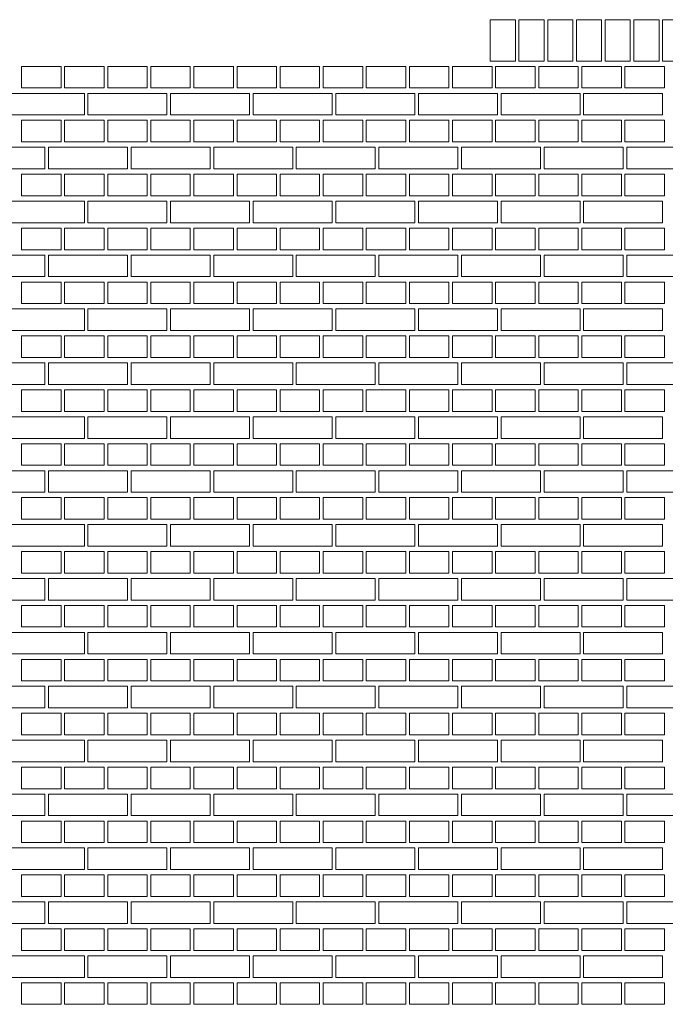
# Model space of a CAD drawing. Header units: millimetres. Extents: x -37887 to 94344, y -69777 to 116976.
# Tile 186 of 205: x 31932 to 33729, y 110335 to 113075. Entities that reach past the tile are written whole.
import ezdxf

# ---------------------------------------------------------------- set-up
doc = ezdxf.new("R2010")
doc.units = ezdxf.units.MM
doc.layers.add('02_odbudowa', color=7, linetype='Continuous', lineweight=30)
doc.layers.add('inwentarka dominiki', color=1, linetype='Continuous', lineweight=13)

# ---------------------------------------------------------------- blocks, each defined once
blk = doc.blocks.new('A$C548F19F9')
at = {"layer": 'inwentarka dominiki'}
for p, q in [((34314.3, 5921.6), (34384.3, 5921.6)), ((34314.3, 5921.6), (34314.3, 5806.6)), ((34384.3, 5921.6), (34384.3, 5806.6)), ((34394.3, 5921.6), (34464.3, 5921.6)), ((34394.3, 5921.6), (34394.3, 5806.6)), ((34464.3, 5921.6), (34464.3, 5806.6)), ((34474.3, 5921.6), (34544.3, 5921.6)), ((34474.3, 5921.6), (34474.3, 5806.6)), ((34544.3, 5921.6), (34544.3, 5806.6)), ((34554.3, 5921.6), (34624.3, 5921.6)), ((34554.3, 5921.6), (34554.3, 5806.6)), ((34624.3, 5921.6), (34624.3, 5806.6)), ((34634.3, 5921.6), (34704.3, 5921.6)), ((34634.3, 5921.6), (34634.3, 5806.6)), ((34704.3, 5921.6), (34704.3, 5806.6)), ((34714.3, 5921.6), (34784.3, 5921.6)), ((34714.3, 5921.6), (34714.3, 5806.6)), ((34784.3, 5921.6), (34784.3, 5806.6)), ((34794.3, 5921.6), (34864.3, 5921.6)), ((34794.3, 5921.6), (34794.3, 5806.6)), ((34314.3, 5806.6), (34384.3, 5806.6)), ((34394.3, 5806.6), (34464.3, 5806.6)), ((34474.3, 5806.6), (34544.3, 5806.6)), ((34554.3, 5806.6), (34624.3, 5806.6)), ((34634.3, 5806.6), (34704.3, 5806.6)), ((34714.3, 5806.6), (34784.3, 5806.6)), ((34794.3, 5806.6), (34864.3, 5806.6))]:
    blk.add_line(p, q, dxfattribs=at)
for points in [[(33119.3, 5791.6), (33119.3, 5731.6), (33009.3, 5731.6), (33009.3, 5791.6), (33119.3, 5791.6)], [(33239.3, 5791.6), (33239.3, 5731.6), (33129.3, 5731.6), (33129.3, 5791.6), (33239.3, 5791.6)], [(33359.3, 5791.6), (33359.3, 5731.6), (33249.3, 5731.6), (33249.3, 5791.6), (33359.3, 5791.6)], [(33479.3, 5791.6), (33479.3, 5731.6), (33369.3, 5731.6), (33369.3, 5791.6), (33479.3, 5791.6)], [(33599.3, 5791.6), (33599.3, 5731.6), (33489.3, 5731.6), (33489.3, 5791.6), (33599.3, 5791.6)], [(33719.3, 5791.6), (33719.3, 5731.6), (33609.3, 5731.6), (33609.3, 5791.6), (33719.3, 5791.6)], [(33839.3, 5791.6), (33839.3, 5731.6), (33729.3, 5731.6), (33729.3, 5791.6), (33839.3, 5791.6)], [(33959.3, 5791.6), (33959.3, 5731.6), (33849.3, 5731.6), (33849.3, 5791.6), (33959.3, 5791.6)], [(34079.3, 5791.6), (34079.3, 5731.6), (33969.3, 5731.6), (33969.3, 5791.6), (34079.3, 5791.6)], [(34199.3, 5791.6), (34199.3, 5731.6), (34089.3, 5731.6), (34089.3, 5791.6), (34199.3, 5791.6)], [(34319.3, 5791.6), (34319.3, 5731.6), (34209.3, 5731.6), (34209.3, 5791.6), (34319.3, 5791.6)], [(34439.3, 5791.6), (34439.3, 5731.6), (34329.3, 5731.6), (34329.3, 5791.6), (34439.3, 5791.6)], [(34559.3, 5791.6), (34559.3, 5731.6), (34449.3, 5731.6), (34449.3, 5791.6), (34559.3, 5791.6)], [(34679.3, 5791.6), (34679.3, 5731.6), (34569.3, 5731.6), (34569.3, 5791.6), (34679.3, 5791.6)], [(34799.3, 5791.6), (34799.3, 5731.6), (34689.3, 5731.6), (34689.3, 5791.6), (34799.3, 5791.6)], [(33184.3, 5716.6), (33184.3, 5656.6), (32964.3, 5656.6), (32964.3, 5716.6), (33184.3, 5716.6)], [(33414.3, 5716.6), (33414.3, 5656.6), (33194.3, 5656.6), (33194.3, 5716.6), (33414.3, 5716.6)], [(33644.3, 5716.6), (33644.3, 5656.6), (33424.3, 5656.6), (33424.3, 5716.6), (33644.3, 5716.6)], [(33874.3, 5716.6), (33874.3, 5656.6), (33654.3, 5656.6), (33654.3, 5716.6), (33874.3, 5716.6)], [(34104.3, 5716.6), (34104.3, 5656.6), (33884.3, 5656.6), (33884.3, 5716.6), (34104.3, 5716.6)], [(34334.3, 5716.6), (34334.3, 5656.6), (34114.3, 5656.6), (34114.3, 5716.6), (34334.3, 5716.6)], [(34564.3, 5716.6), (34564.3, 5656.6), (34344.3, 5656.6), (34344.3, 5716.6), (34564.3, 5716.6)], [(34794.3, 5716.6), (34794.3, 5656.6), (34574.3, 5656.6), (34574.3, 5716.6), (34794.3, 5716.6)], [(33119.3, 5641.6), (33119.3, 5581.6), (33009.3, 5581.6), (33009.3, 5641.6), (33119.3, 5641.6)], [(33239.3, 5641.6), (33239.3, 5581.6), (33129.3, 5581.6), (33129.3, 5641.6), (33239.3, 5641.6)], [(33359.3, 5641.6), (33359.3, 5581.6), (33249.3, 5581.6), (33249.3, 5641.6), (33359.3, 5641.6)], [(33479.3, 5641.6), (33479.3, 5581.6), (33369.3, 5581.6), (33369.3, 5641.6), (33479.3, 5641.6)], [(33599.3, 5641.6), (33599.3, 5581.6), (33489.3, 5581.6), (33489.3, 5641.6), (33599.3, 5641.6)], [(33719.3, 5641.6), (33719.3, 5581.6), (33609.3, 5581.6), (33609.3, 5641.6), (33719.3, 5641.6)], [(33839.3, 5641.6), (33839.3, 5581.6), (33729.3, 5581.6), (33729.3, 5641.6), (33839.3, 5641.6)], [(33959.3, 5641.6), (33959.3, 5581.6), (33849.3, 5581.6), (33849.3, 5641.6), (33959.3, 5641.6)], [(34079.3, 5641.6), (34079.3, 5581.6), (33969.3, 5581.6), (33969.3, 5641.6), (34079.3, 5641.6)], [(34199.3, 5641.6), (34199.3, 5581.6), (34089.3, 5581.6), (34089.3, 5641.6), (34199.3, 5641.6)], [(34319.3, 5641.6), (34319.3, 5581.6), (34209.3, 5581.6), (34209.3, 5641.6), (34319.3, 5641.6)], [(34439.3, 5641.6), (34439.3, 5581.6), (34329.3, 5581.6), (34329.3, 5641.6), (34439.3, 5641.6)], [(34559.3, 5641.6), (34559.3, 5581.6), (34449.3, 5581.6), (34449.3, 5641.6), (34559.3, 5641.6)], [(34679.3, 5641.6), (34679.3, 5581.6), (34569.3, 5581.6), (34569.3, 5641.6), (34679.3, 5641.6)], [(34799.3, 5641.6), (34799.3, 5581.6), (34689.3, 5581.6), (34689.3, 5641.6), (34799.3, 5641.6)], [(33074.3, 5566.6), (33074.3, 5506.6), (32854.3, 5506.6), (32854.3, 5566.6), (33074.3, 5566.6)], [(33304.3, 5566.6), (33304.3, 5506.6), (33084.3, 5506.6), (33084.3, 5566.6), (33304.3, 5566.6)], [(33534.3, 5566.6), (33534.3, 5506.6), (33314.3, 5506.6), (33314.3, 5566.6), (33534.3, 5566.6)], [(33764.3, 5566.6), (33764.3, 5506.6), (33544.3, 5506.6), (33544.3, 5566.6), (33764.3, 5566.6)], [(33994.3, 5566.6), (33994.3, 5506.6), (33774.3, 5506.6), (33774.3, 5566.6), (33994.3, 5566.6)], [(34224.3, 5566.6), (34224.3, 5506.6), (34004.3, 5506.6), (34004.3, 5566.6), (34224.3, 5566.6)], [(34454.3, 5566.6), (34454.3, 5506.6), (34234.3, 5506.6), (34234.3, 5566.6), (34454.3, 5566.6)], [(34684.3, 5566.6), (34684.3, 5506.6), (34464.3, 5506.6), (34464.3, 5566.6), (34684.3, 5566.6)], [(34914.3, 5566.6), (34914.3, 5506.6), (34694.3, 5506.6), (34694.3, 5566.6), (34914.3, 5566.6)], [(33119.3, 5491.6), (33119.3, 5431.6), (33009.3, 5431.6), (33009.3, 5491.6), (33119.3, 5491.6)], [(33239.3, 5491.6), (33239.3, 5431.6), (33129.3, 5431.6), (33129.3, 5491.6), (33239.3, 5491.6)], [(33359.3, 5491.6), (33359.3, 5431.6), (33249.3, 5431.6), (33249.3, 5491.6), (33359.3, 5491.6)], [(33479.3, 5491.6), (33479.3, 5431.6), (33369.3, 5431.6), (33369.3, 5491.6), (33479.3, 5491.6)], [(33599.3, 5491.6), (33599.3, 5431.6), (33489.3, 5431.6), (33489.3, 5491.6), (33599.3, 5491.6)], [(33719.3, 5491.6), (33719.3, 5431.6), (33609.3, 5431.6), (33609.3, 5491.6), (33719.3, 5491.6)], [(33839.3, 5491.6), (33839.3, 5431.6), (33729.3, 5431.6), (33729.3, 5491.6), (33839.3, 5491.6)], [(33959.3, 5491.6), (33959.3, 5431.6), (33849.3, 5431.6), (33849.3, 5491.6), (33959.3, 5491.6)], [(34079.3, 5491.6), (34079.3, 5431.6), (33969.3, 5431.6), (33969.3, 5491.6), (34079.3, 5491.6)], [(34199.3, 5491.6), (34199.3, 5431.6), (34089.3, 5431.6), (34089.3, 5491.6), (34199.3, 5491.6)], [(34319.3, 5491.6), (34319.3, 5431.6), (34209.3, 5431.6), (34209.3, 5491.6), (34319.3, 5491.6)], [(34439.3, 5491.6), (34439.3, 5431.6), (34329.3, 5431.6), (34329.3, 5491.6), (34439.3, 5491.6)], [(34559.3, 5491.6), (34559.3, 5431.6), (34449.3, 5431.6), (34449.3, 5491.6), (34559.3, 5491.6)], [(34679.3, 5491.6), (34679.3, 5431.6), (34569.3, 5431.6), (34569.3, 5491.6), (34679.3, 5491.6)], [(34799.3, 5491.6), (34799.3, 5431.6), (34689.3, 5431.6), (34689.3, 5491.6), (34799.3, 5491.6)], [(33184.3, 5416.6), (33184.3, 5356.6), (32964.3, 5356.6), (32964.3, 5416.6), (33184.3, 5416.6)], [(33414.3, 5416.6), (33414.3, 5356.6), (33194.3, 5356.6), (33194.3, 5416.6), (33414.3, 5416.6)], [(33644.3, 5416.6), (33644.3, 5356.6), (33424.3, 5356.6), (33424.3, 5416.6), (33644.3, 5416.6)], [(33874.3, 5416.6), (33874.3, 5356.6), (33654.3, 5356.6), (33654.3, 5416.6), (33874.3, 5416.6)], [(34104.3, 5416.6), (34104.3, 5356.6), (33884.3, 5356.6), (33884.3, 5416.6), (34104.3, 5416.6)], [(34334.3, 5416.6), (34334.3, 5356.6), (34114.3, 5356.6), (34114.3, 5416.6), (34334.3, 5416.6)], [(34564.3, 5416.6), (34564.3, 5356.6), (34344.3, 5356.6), (34344.3, 5416.6), (34564.3, 5416.6)], [(34794.3, 5416.6), (34794.3, 5356.6), (34574.3, 5356.6), (34574.3, 5416.6), (34794.3, 5416.6)], [(33119.3, 5341.6), (33119.3, 5281.6), (33009.3, 5281.6), (33009.3, 5341.6), (33119.3, 5341.6)], [(33239.3, 5341.6), (33239.3, 5281.6), (33129.3, 5281.6), (33129.3, 5341.6), (33239.3, 5341.6)], [(33359.3, 5341.6), (33359.3, 5281.6), (33249.3, 5281.6), (33249.3, 5341.6), (33359.3, 5341.6)], [(33479.3, 5341.6), (33479.3, 5281.6), (33369.3, 5281.6), (33369.3, 5341.6), (33479.3, 5341.6)], [(33599.3, 5341.6), (33599.3, 5281.6), (33489.3, 5281.6), (33489.3, 5341.6), (33599.3, 5341.6)], [(33719.3, 5341.6), (33719.3, 5281.6), (33609.3, 5281.6), (33609.3, 5341.6), (33719.3, 5341.6)], [(33839.3, 5341.6), (33839.3, 5281.6), (33729.3, 5281.6), (33729.3, 5341.6), (33839.3, 5341.6)], [(33959.3, 5341.6), (33959.3, 5281.6), (33849.3, 5281.6), (33849.3, 5341.6), (33959.3, 5341.6)], [(34079.3, 5341.6), (34079.3, 5281.6), (33969.3, 5281.6), (33969.3, 5341.6), (34079.3, 5341.6)], [(34199.3, 5341.6), (34199.3, 5281.6), (34089.3, 5281.6), (34089.3, 5341.6), (34199.3, 5341.6)], [(34319.3, 5341.6), (34319.3, 5281.6), (34209.3, 5281.6), (34209.3, 5341.6), (34319.3, 5341.6)], [(34439.3, 5341.6), (34439.3, 5281.6), (34329.3, 5281.6), (34329.3, 5341.6), (34439.3, 5341.6)], [(34559.3, 5341.6), (34559.3, 5281.6), (34449.3, 5281.6), (34449.3, 5341.6), (34559.3, 5341.6)], [(34679.3, 5341.6), (34679.3, 5281.6), (34569.3, 5281.6), (34569.3, 5341.6), (34679.3, 5341.6)], [(34799.3, 5341.6), (34799.3, 5281.6), (34689.3, 5281.6), (34689.3, 5341.6), (34799.3, 5341.6)], [(33074.3, 5266.6), (33074.3, 5206.6), (32854.3, 5206.6), (32854.3, 5266.6), (33074.3, 5266.6)], [(33304.3, 5266.6), (33304.3, 5206.6), (33084.3, 5206.6), (33084.3, 5266.6), (33304.3, 5266.6)], [(33534.3, 5266.6), (33534.3, 5206.6), (33314.3, 5206.6), (33314.3, 5266.6), (33534.3, 5266.6)], [(33764.3, 5266.6), (33764.3, 5206.6), (33544.3, 5206.6), (33544.3, 5266.6), (33764.3, 5266.6)], [(33994.3, 5266.6), (33994.3, 5206.6), (33774.3, 5206.6), (33774.3, 5266.6), (33994.3, 5266.6)], [(34224.3, 5266.6), (34224.3, 5206.6), (34004.3, 5206.6), (34004.3, 5266.6), (34224.3, 5266.6)], [(34454.3, 5266.6), (34454.3, 5206.6), (34234.3, 5206.6), (34234.3, 5266.6), (34454.3, 5266.6)], [(34684.3, 5266.6), (34684.3, 5206.6), (34464.3, 5206.6), (34464.3, 5266.6), (34684.3, 5266.6)], [(34914.3, 5266.6), (34914.3, 5206.6), (34694.3, 5206.6), (34694.3, 5266.6), (34914.3, 5266.6)], [(33119.3, 5191.6), (33119.3, 5131.6), (33009.3, 5131.6), (33009.3, 5191.6), (33119.3, 5191.6)], [(33239.3, 5191.6), (33239.3, 5131.6), (33129.3, 5131.6), (33129.3, 5191.6), (33239.3, 5191.6)], [(33359.3, 5191.6), (33359.3, 5131.6), (33249.3, 5131.6), (33249.3, 5191.6), (33359.3, 5191.6)], [(33479.3, 5191.6), (33479.3, 5131.6), (33369.3, 5131.6), (33369.3, 5191.6), (33479.3, 5191.6)], [(33599.3, 5191.6), (33599.3, 5131.6), (33489.3, 5131.6), (33489.3, 5191.6), (33599.3, 5191.6)], [(33719.3, 5191.6), (33719.3, 5131.6), (33609.3, 5131.6), (33609.3, 5191.6), (33719.3, 5191.6)], [(33839.3, 5191.6), (33839.3, 5131.6), (33729.3, 5131.6), (33729.3, 5191.6), (33839.3, 5191.6)], [(33959.3, 5191.6), (33959.3, 5131.6), (33849.3, 5131.6), (33849.3, 5191.6), (33959.3, 5191.6)], [(34079.3, 5191.6), (34079.3, 5131.6), (33969.3, 5131.6), (33969.3, 5191.6), (34079.3, 5191.6)], [(34199.3, 5191.6), (34199.3, 5131.6), (34089.3, 5131.6), (34089.3, 5191.6), (34199.3, 5191.6)], [(34319.3, 5191.6), (34319.3, 5131.6), (34209.3, 5131.6), (34209.3, 5191.6), (34319.3, 5191.6)], [(34439.3, 5191.6), (34439.3, 5131.6), (34329.3, 5131.6), (34329.3, 5191.6), (34439.3, 5191.6)], [(34559.3, 5191.6), (34559.3, 5131.6), (34449.3, 5131.6), (34449.3, 5191.6), (34559.3, 5191.6)], [(34679.3, 5191.6), (34679.3, 5131.6), (34569.3, 5131.6), (34569.3, 5191.6), (34679.3, 5191.6)], [(34799.3, 5191.6), (34799.3, 5131.6), (34689.3, 5131.6), (34689.3, 5191.6), (34799.3, 5191.6)], [(33184.3, 5116.6), (33184.3, 5056.6), (32964.3, 5056.6), (32964.3, 5116.6), (33184.3, 5116.6)], [(33414.3, 5116.6), (33414.3, 5056.6), (33194.3, 5056.6), (33194.3, 5116.6), (33414.3, 5116.6)], [(33644.3, 5116.6), (33644.3, 5056.6), (33424.3, 5056.6), (33424.3, 5116.6), (33644.3, 5116.6)], [(33874.3, 5116.6), (33874.3, 5056.6), (33654.3, 5056.6), (33654.3, 5116.6), (33874.3, 5116.6)], [(34104.3, 5116.6), (34104.3, 5056.6), (33884.3, 5056.6), (33884.3, 5116.6), (34104.3, 5116.6)], [(34334.3, 5116.6), (34334.3, 5056.6), (34114.3, 5056.6), (34114.3, 5116.6), (34334.3, 5116.6)], [(34564.3, 5116.6), (34564.3, 5056.6), (34344.3, 5056.6), (34344.3, 5116.6), (34564.3, 5116.6)], [(34794.3, 5116.6), (34794.3, 5056.6), (34574.3, 5056.6), (34574.3, 5116.6), (34794.3, 5116.6)], [(33119.3, 5041.6), (33119.3, 4981.6), (33009.3, 4981.6), (33009.3, 5041.6), (33119.3, 5041.6)], [(33239.3, 5041.6), (33239.3, 4981.6), (33129.3, 4981.6), (33129.3, 5041.6), (33239.3, 5041.6)], [(33359.3, 5041.6), (33359.3, 4981.6), (33249.3, 4981.6), (33249.3, 5041.6), (33359.3, 5041.6)], [(33479.3, 5041.6), (33479.3, 4981.6), (33369.3, 4981.6), (33369.3, 5041.6), (33479.3, 5041.6)], [(33599.3, 5041.6), (33599.3, 4981.6), (33489.3, 4981.6), (33489.3, 5041.6), (33599.3, 5041.6)], [(33719.3, 5041.6), (33719.3, 4981.6), (33609.3, 4981.6), (33609.3, 5041.6), (33719.3, 5041.6)], [(33839.3, 5041.6), (33839.3, 4981.6), (33729.3, 4981.6), (33729.3, 5041.6), (33839.3, 5041.6)], [(33959.3, 5041.6), (33959.3, 4981.6), (33849.3, 4981.6), (33849.3, 5041.6), (33959.3, 5041.6)], [(34079.3, 5041.6), (34079.3, 4981.6), (33969.3, 4981.6), (33969.3, 5041.6), (34079.3, 5041.6)], [(34199.3, 5041.6), (34199.3, 4981.6), (34089.3, 4981.6), (34089.3, 5041.6), (34199.3, 5041.6)], [(34319.3, 5041.6), (34319.3, 4981.6), (34209.3, 4981.6), (34209.3, 5041.6), (34319.3, 5041.6)], [(34439.3, 5041.6), (34439.3, 4981.6), (34329.3, 4981.6), (34329.3, 5041.6), (34439.3, 5041.6)], [(34559.3, 5041.6), (34559.3, 4981.6), (34449.3, 4981.6), (34449.3, 5041.6), (34559.3, 5041.6)], [(34679.3, 5041.6), (34679.3, 4981.6), (34569.3, 4981.6), (34569.3, 5041.6), (34679.3, 5041.6)], [(34799.3, 5041.6), (34799.3, 4981.6), (34689.3, 4981.6), (34689.3, 5041.6), (34799.3, 5041.6)], [(33074.3, 4966.6), (33074.3, 4906.6), (32854.3, 4906.6), (32854.3, 4966.6), (33074.3, 4966.6)], [(33304.3, 4966.6), (33304.3, 4906.6), (33084.3, 4906.6), (33084.3, 4966.6), (33304.3, 4966.6)], [(33534.3, 4966.6), (33534.3, 4906.6), (33314.3, 4906.6), (33314.3, 4966.6), (33534.3, 4966.6)], [(33764.3, 4966.6), (33764.3, 4906.6), (33544.3, 4906.6), (33544.3, 4966.6), (33764.3, 4966.6)], [(33994.3, 4966.6), (33994.3, 4906.6), (33774.3, 4906.6), (33774.3, 4966.6), (33994.3, 4966.6)], [(34224.3, 4966.6), (34224.3, 4906.6), (34004.3, 4906.6), (34004.3, 4966.6), (34224.3, 4966.6)], [(34454.3, 4966.6), (34454.3, 4906.6), (34234.3, 4906.6), (34234.3, 4966.6), (34454.3, 4966.6)], [(34684.3, 4966.6), (34684.3, 4906.6), (34464.3, 4906.6), (34464.3, 4966.6), (34684.3, 4966.6)], [(34914.3, 4966.6), (34914.3, 4906.6), (34694.3, 4906.6), (34694.3, 4966.6), (34914.3, 4966.6)], [(33119.3, 4891.6), (33119.3, 4831.6), (33009.3, 4831.6), (33009.3, 4891.6), (33119.3, 4891.6)], [(33239.3, 4891.6), (33239.3, 4831.6), (33129.3, 4831.6), (33129.3, 4891.6), (33239.3, 4891.6)], [(33359.3, 4891.6), (33359.3, 4831.6), (33249.3, 4831.6), (33249.3, 4891.6), (33359.3, 4891.6)], [(33479.3, 4891.6), (33479.3, 4831.6), (33369.3, 4831.6), (33369.3, 4891.6), (33479.3, 4891.6)], [(33599.3, 4891.6), (33599.3, 4831.6), (33489.3, 4831.6), (33489.3, 4891.6), (33599.3, 4891.6)], [(33719.3, 4891.6), (33719.3, 4831.6), (33609.3, 4831.6), (33609.3, 4891.6), (33719.3, 4891.6)], [(33839.3, 4891.6), (33839.3, 4831.6), (33729.3, 4831.6), (33729.3, 4891.6), (33839.3, 4891.6)], [(33959.3, 4891.6), (33959.3, 4831.6), (33849.3, 4831.6), (33849.3, 4891.6), (33959.3, 4891.6)], [(34079.3, 4891.6), (34079.3, 4831.6), (33969.3, 4831.6), (33969.3, 4891.6), (34079.3, 4891.6)], [(34199.3, 4891.6), (34199.3, 4831.6), (34089.3, 4831.6), (34089.3, 4891.6), (34199.3, 4891.6)], [(34319.3, 4891.6), (34319.3, 4831.6), (34209.3, 4831.6), (34209.3, 4891.6), (34319.3, 4891.6)], [(34439.3, 4891.6), (34439.3, 4831.6), (34329.3, 4831.6), (34329.3, 4891.6), (34439.3, 4891.6)], [(34559.3, 4891.6), (34559.3, 4831.6), (34449.3, 4831.6), (34449.3, 4891.6), (34559.3, 4891.6)], [(34679.3, 4891.6), (34679.3, 4831.6), (34569.3, 4831.6), (34569.3, 4891.6), (34679.3, 4891.6)], [(34799.3, 4891.6), (34799.3, 4831.6), (34689.3, 4831.6), (34689.3, 4891.6), (34799.3, 4891.6)], [(33184.3, 4816.6), (33184.3, 4756.6), (32964.3, 4756.6), (32964.3, 4816.6), (33184.3, 4816.6)], [(33414.3, 4816.6), (33414.3, 4756.6), (33194.3, 4756.6), (33194.3, 4816.6), (33414.3, 4816.6)], [(33644.3, 4816.6), (33644.3, 4756.6), (33424.3, 4756.6), (33424.3, 4816.6), (33644.3, 4816.6)], [(33874.3, 4816.6), (33874.3, 4756.6), (33654.3, 4756.6), (33654.3, 4816.6), (33874.3, 4816.6)], [(34104.3, 4816.6), (34104.3, 4756.6), (33884.3, 4756.6), (33884.3, 4816.6), (34104.3, 4816.6)], [(34334.3, 4816.6), (34334.3, 4756.6), (34114.3, 4756.6), (34114.3, 4816.6), (34334.3, 4816.6)], [(34564.3, 4816.6), (34564.3, 4756.6), (34344.3, 4756.6), (34344.3, 4816.6), (34564.3, 4816.6)], [(34794.3, 4816.6), (34794.3, 4756.6), (34574.3, 4756.6), (34574.3, 4816.6), (34794.3, 4816.6)], [(33119.3, 4741.6), (33119.3, 4681.6), (33009.3, 4681.6), (33009.3, 4741.6), (33119.3, 4741.6)], [(33239.3, 4741.6), (33239.3, 4681.6), (33129.3, 4681.6), (33129.3, 4741.6), (33239.3, 4741.6)], [(33359.3, 4741.6), (33359.3, 4681.6), (33249.3, 4681.6), (33249.3, 4741.6), (33359.3, 4741.6)], [(33479.3, 4741.6), (33479.3, 4681.6), (33369.3, 4681.6), (33369.3, 4741.6), (33479.3, 4741.6)], [(33599.3, 4741.6), (33599.3, 4681.6), (33489.3, 4681.6), (33489.3, 4741.6), (33599.3, 4741.6)], [(33719.3, 4741.6), (33719.3, 4681.6), (33609.3, 4681.6), (33609.3, 4741.6), (33719.3, 4741.6)], [(33839.3, 4741.6), (33839.3, 4681.6), (33729.3, 4681.6), (33729.3, 4741.6), (33839.3, 4741.6)], [(33959.3, 4741.6), (33959.3, 4681.6), (33849.3, 4681.6), (33849.3, 4741.6), (33959.3, 4741.6)], [(34079.3, 4741.6), (34079.3, 4681.6), (33969.3, 4681.6), (33969.3, 4741.6), (34079.3, 4741.6)], [(34199.3, 4741.6), (34199.3, 4681.6), (34089.3, 4681.6), (34089.3, 4741.6), (34199.3, 4741.6)], [(34319.3, 4741.6), (34319.3, 4681.6), (34209.3, 4681.6), (34209.3, 4741.6), (34319.3, 4741.6)], [(34439.3, 4741.6), (34439.3, 4681.6), (34329.3, 4681.6), (34329.3, 4741.6), (34439.3, 4741.6)], [(34559.3, 4741.6), (34559.3, 4681.6), (34449.3, 4681.6), (34449.3, 4741.6), (34559.3, 4741.6)], [(34679.3, 4741.6), (34679.3, 4681.6), (34569.3, 4681.6), (34569.3, 4741.6), (34679.3, 4741.6)], [(34799.3, 4741.6), (34799.3, 4681.6), (34689.3, 4681.6), (34689.3, 4741.6), (34799.3, 4741.6)], [(33074.3, 4666.6), (33074.3, 4606.6), (32854.3, 4606.6), (32854.3, 4666.6), (33074.3, 4666.6)], [(33304.3, 4666.6), (33304.3, 4606.6), (33084.3, 4606.6), (33084.3, 4666.6), (33304.3, 4666.6)], [(33534.3, 4666.6), (33534.3, 4606.6), (33314.3, 4606.6), (33314.3, 4666.6), (33534.3, 4666.6)], [(33764.3, 4666.6), (33764.3, 4606.6), (33544.3, 4606.6), (33544.3, 4666.6), (33764.3, 4666.6)], [(33994.3, 4666.6), (33994.3, 4606.6), (33774.3, 4606.6), (33774.3, 4666.6), (33994.3, 4666.6)], [(34224.3, 4666.6), (34224.3, 4606.6), (34004.3, 4606.6), (34004.3, 4666.6), (34224.3, 4666.6)], [(34454.3, 4666.6), (34454.3, 4606.6), (34234.3, 4606.6), (34234.3, 4666.6), (34454.3, 4666.6)], [(34684.3, 4666.6), (34684.3, 4606.6), (34464.3, 4606.6), (34464.3, 4666.6), (34684.3, 4666.6)], [(34914.3, 4666.6), (34914.3, 4606.6), (34694.3, 4606.6), (34694.3, 4666.6), (34914.3, 4666.6)], [(33119.3, 4591.6), (33119.3, 4531.6), (33009.3, 4531.6), (33009.3, 4591.6), (33119.3, 4591.6)], [(33239.3, 4591.6), (33239.3, 4531.6), (33129.3, 4531.6), (33129.3, 4591.6), (33239.3, 4591.6)], [(33359.3, 4591.6), (33359.3, 4531.6), (33249.3, 4531.6), (33249.3, 4591.6), (33359.3, 4591.6)], [(33479.3, 4591.6), (33479.3, 4531.6), (33369.3, 4531.6), (33369.3, 4591.6), (33479.3, 4591.6)], [(33599.3, 4591.6), (33599.3, 4531.6), (33489.3, 4531.6), (33489.3, 4591.6), (33599.3, 4591.6)], [(33719.3, 4591.6), (33719.3, 4531.6), (33609.3, 4531.6), (33609.3, 4591.6), (33719.3, 4591.6)], [(33839.3, 4591.6), (33839.3, 4531.6), (33729.3, 4531.6), (33729.3, 4591.6), (33839.3, 4591.6)], [(33959.3, 4591.6), (33959.3, 4531.6), (33849.3, 4531.6), (33849.3, 4591.6), (33959.3, 4591.6)], [(34079.3, 4591.6), (34079.3, 4531.6), (33969.3, 4531.6), (33969.3, 4591.6), (34079.3, 4591.6)], [(34199.3, 4591.6), (34199.3, 4531.6), (34089.3, 4531.6), (34089.3, 4591.6), (34199.3, 4591.6)], [(34319.3, 4591.6), (34319.3, 4531.6), (34209.3, 4531.6), (34209.3, 4591.6), (34319.3, 4591.6)], [(34439.3, 4591.6), (34439.3, 4531.6), (34329.3, 4531.6), (34329.3, 4591.6), (34439.3, 4591.6)], [(34559.3, 4591.6), (34559.3, 4531.6), (34449.3, 4531.6), (34449.3, 4591.6), (34559.3, 4591.6)], [(34679.3, 4591.6), (34679.3, 4531.6), (34569.3, 4531.6), (34569.3, 4591.6), (34679.3, 4591.6)], [(34799.3, 4591.6), (34799.3, 4531.6), (34689.3, 4531.6), (34689.3, 4591.6), (34799.3, 4591.6)], [(33184.3, 4516.6), (33184.3, 4456.6), (32964.3, 4456.6), (32964.3, 4516.6), (33184.3, 4516.6)], [(33414.3, 4516.6), (33414.3, 4456.6), (33194.3, 4456.6), (33194.3, 4516.6), (33414.3, 4516.6)], [(33644.3, 4516.6), (33644.3, 4456.6), (33424.3, 4456.6), (33424.3, 4516.6), (33644.3, 4516.6)], [(33874.3, 4516.6), (33874.3, 4456.6), (33654.3, 4456.6), (33654.3, 4516.6), (33874.3, 4516.6)], [(34104.3, 4516.6), (34104.3, 4456.6), (33884.3, 4456.6), (33884.3, 4516.6), (34104.3, 4516.6)], [(34334.3, 4516.6), (34334.3, 4456.6), (34114.3, 4456.6), (34114.3, 4516.6), (34334.3, 4516.6)], [(34564.3, 4516.6), (34564.3, 4456.6), (34344.3, 4456.6), (34344.3, 4516.6), (34564.3, 4516.6)], [(34794.3, 4516.6), (34794.3, 4456.6), (34574.3, 4456.6), (34574.3, 4516.6), (34794.3, 4516.6)], [(33119.3, 4441.6), (33119.3, 4381.6), (33009.3, 4381.6), (33009.3, 4441.6), (33119.3, 4441.6)], [(33239.3, 4441.6), (33239.3, 4381.6), (33129.3, 4381.6), (33129.3, 4441.6), (33239.3, 4441.6)], [(33359.3, 4441.6), (33359.3, 4381.6), (33249.3, 4381.6), (33249.3, 4441.6), (33359.3, 4441.6)], [(33479.3, 4441.6), (33479.3, 4381.6), (33369.3, 4381.6), (33369.3, 4441.6), (33479.3, 4441.6)], [(33599.3, 4441.6), (33599.3, 4381.6), (33489.3, 4381.6), (33489.3, 4441.6), (33599.3, 4441.6)], [(33719.3, 4441.6), (33719.3, 4381.6), (33609.3, 4381.6), (33609.3, 4441.6), (33719.3, 4441.6)], [(33839.3, 4441.6), (33839.3, 4381.6), (33729.3, 4381.6), (33729.3, 4441.6), (33839.3, 4441.6)], [(33959.3, 4441.6), (33959.3, 4381.6), (33849.3, 4381.6), (33849.3, 4441.6), (33959.3, 4441.6)], [(34079.3, 4441.6), (34079.3, 4381.6), (33969.3, 4381.6), (33969.3, 4441.6), (34079.3, 4441.6)], [(34199.3, 4441.6), (34199.3, 4381.6), (34089.3, 4381.6), (34089.3, 4441.6), (34199.3, 4441.6)], [(34319.3, 4441.6), (34319.3, 4381.6), (34209.3, 4381.6), (34209.3, 4441.6), (34319.3, 4441.6)], [(34439.3, 4441.6), (34439.3, 4381.6), (34329.3, 4381.6), (34329.3, 4441.6), (34439.3, 4441.6)], [(34559.3, 4441.6), (34559.3, 4381.6), (34449.3, 4381.6), (34449.3, 4441.6), (34559.3, 4441.6)], [(34679.3, 4441.6), (34679.3, 4381.6), (34569.3, 4381.6), (34569.3, 4441.6), (34679.3, 4441.6)], [(34799.3, 4441.6), (34799.3, 4381.6), (34689.3, 4381.6), (34689.3, 4441.6), (34799.3, 4441.6)], [(33074.3, 4366.6), (33074.3, 4306.6), (32854.3, 4306.6), (32854.3, 4366.6), (33074.3, 4366.6)], [(33304.3, 4366.6), (33304.3, 4306.6), (33084.3, 4306.6), (33084.3, 4366.6), (33304.3, 4366.6)], [(33534.3, 4366.6), (33534.3, 4306.6), (33314.3, 4306.6), (33314.3, 4366.6), (33534.3, 4366.6)], [(33764.3, 4366.6), (33764.3, 4306.6), (33544.3, 4306.6), (33544.3, 4366.6), (33764.3, 4366.6)], [(33994.3, 4366.6), (33994.3, 4306.6), (33774.3, 4306.6), (33774.3, 4366.6), (33994.3, 4366.6)], [(34224.3, 4366.6), (34224.3, 4306.6), (34004.3, 4306.6), (34004.3, 4366.6), (34224.3, 4366.6)], [(34454.3, 4366.6), (34454.3, 4306.6), (34234.3, 4306.6), (34234.3, 4366.6), (34454.3, 4366.6)], [(34684.3, 4366.6), (34684.3, 4306.6), (34464.3, 4306.6), (34464.3, 4366.6), (34684.3, 4366.6)], [(34914.3, 4366.6), (34914.3, 4306.6), (34694.3, 4306.6), (34694.3, 4366.6), (34914.3, 4366.6)], [(33119.3, 4291.6), (33119.3, 4231.6), (33009.3, 4231.6), (33009.3, 4291.6), (33119.3, 4291.6)], [(33239.3, 4291.6), (33239.3, 4231.6), (33129.3, 4231.6), (33129.3, 4291.6), (33239.3, 4291.6)], [(33359.3, 4291.6), (33359.3, 4231.6), (33249.3, 4231.6), (33249.3, 4291.6), (33359.3, 4291.6)], [(33479.3, 4291.6), (33479.3, 4231.6), (33369.3, 4231.6), (33369.3, 4291.6), (33479.3, 4291.6)], [(33599.3, 4291.6), (33599.3, 4231.6), (33489.3, 4231.6), (33489.3, 4291.6), (33599.3, 4291.6)], [(33719.3, 4291.6), (33719.3, 4231.6), (33609.3, 4231.6), (33609.3, 4291.6), (33719.3, 4291.6)], [(33839.3, 4291.6), (33839.3, 4231.6), (33729.3, 4231.6), (33729.3, 4291.6), (33839.3, 4291.6)], [(33959.3, 4291.6), (33959.3, 4231.6), (33849.3, 4231.6), (33849.3, 4291.6), (33959.3, 4291.6)], [(34079.3, 4291.6), (34079.3, 4231.6), (33969.3, 4231.6), (33969.3, 4291.6), (34079.3, 4291.6)], [(34199.3, 4291.6), (34199.3, 4231.6), (34089.3, 4231.6), (34089.3, 4291.6), (34199.3, 4291.6)], [(34319.3, 4291.6), (34319.3, 4231.6), (34209.3, 4231.6), (34209.3, 4291.6), (34319.3, 4291.6)], [(34439.3, 4291.6), (34439.3, 4231.6), (34329.3, 4231.6), (34329.3, 4291.6), (34439.3, 4291.6)], [(34559.3, 4291.6), (34559.3, 4231.6), (34449.3, 4231.6), (34449.3, 4291.6), (34559.3, 4291.6)], [(34679.3, 4291.6), (34679.3, 4231.6), (34569.3, 4231.6), (34569.3, 4291.6), (34679.3, 4291.6)], [(34799.3, 4291.6), (34799.3, 4231.6), (34689.3, 4231.6), (34689.3, 4291.6), (34799.3, 4291.6)], [(33184.3, 4216.6), (33184.3, 4156.6), (32964.3, 4156.6), (32964.3, 4216.6), (33184.3, 4216.6)], [(33414.3, 4216.6), (33414.3, 4156.6), (33194.3, 4156.6), (33194.3, 4216.6), (33414.3, 4216.6)], [(33644.3, 4216.6), (33644.3, 4156.6), (33424.3, 4156.6), (33424.3, 4216.6), (33644.3, 4216.6)], [(33874.3, 4216.6), (33874.3, 4156.6), (33654.3, 4156.6), (33654.3, 4216.6), (33874.3, 4216.6)], [(34104.3, 4216.6), (34104.3, 4156.6), (33884.3, 4156.6), (33884.3, 4216.6), (34104.3, 4216.6)], [(34334.3, 4216.6), (34334.3, 4156.6), (34114.3, 4156.6), (34114.3, 4216.6), (34334.3, 4216.6)], [(34564.3, 4216.6), (34564.3, 4156.6), (34344.3, 4156.6), (34344.3, 4216.6), (34564.3, 4216.6)], [(34794.3, 4216.6), (34794.3, 4156.6), (34574.3, 4156.6), (34574.3, 4216.6), (34794.3, 4216.6)], [(33119.3, 4141.6), (33119.3, 4081.6), (33009.3, 4081.6), (33009.3, 4141.6), (33119.3, 4141.6)], [(33239.3, 4141.6), (33239.3, 4081.6), (33129.3, 4081.6), (33129.3, 4141.6), (33239.3, 4141.6)], [(33359.3, 4141.6), (33359.3, 4081.6), (33249.3, 4081.6), (33249.3, 4141.6), (33359.3, 4141.6)], [(33479.3, 4141.6), (33479.3, 4081.6), (33369.3, 4081.6), (33369.3, 4141.6), (33479.3, 4141.6)], [(33599.3, 4141.6), (33599.3, 4081.6), (33489.3, 4081.6), (33489.3, 4141.6), (33599.3, 4141.6)], [(33719.3, 4141.6), (33719.3, 4081.6), (33609.3, 4081.6), (33609.3, 4141.6), (33719.3, 4141.6)], [(33839.3, 4141.6), (33839.3, 4081.6), (33729.3, 4081.6), (33729.3, 4141.6), (33839.3, 4141.6)], [(33959.3, 4141.6), (33959.3, 4081.6), (33849.3, 4081.6), (33849.3, 4141.6), (33959.3, 4141.6)], [(34079.3, 4141.6), (34079.3, 4081.6), (33969.3, 4081.6), (33969.3, 4141.6), (34079.3, 4141.6)], [(34199.3, 4141.6), (34199.3, 4081.6), (34089.3, 4081.6), (34089.3, 4141.6), (34199.3, 4141.6)], [(34319.3, 4141.6), (34319.3, 4081.6), (34209.3, 4081.6), (34209.3, 4141.6), (34319.3, 4141.6)], [(34439.3, 4141.6), (34439.3, 4081.6), (34329.3, 4081.6), (34329.3, 4141.6), (34439.3, 4141.6)], [(34559.3, 4141.6), (34559.3, 4081.6), (34449.3, 4081.6), (34449.3, 4141.6), (34559.3, 4141.6)], [(34679.3, 4141.6), (34679.3, 4081.6), (34569.3, 4081.6), (34569.3, 4141.6), (34679.3, 4141.6)], [(34799.3, 4141.6), (34799.3, 4081.6), (34689.3, 4081.6), (34689.3, 4141.6), (34799.3, 4141.6)], [(33074.3, 4066.6), (33074.3, 4006.6), (32854.3, 4006.6), (32854.3, 4066.6), (33074.3, 4066.6)], [(33304.3, 4066.6), (33304.3, 4006.6), (33084.3, 4006.6), (33084.3, 4066.6), (33304.3, 4066.6)], [(33534.3, 4066.6), (33534.3, 4006.6), (33314.3, 4006.6), (33314.3, 4066.6), (33534.3, 4066.6)], [(33764.3, 4066.6), (33764.3, 4006.6), (33544.3, 4006.6), (33544.3, 4066.6), (33764.3, 4066.6)], [(33994.3, 4066.6), (33994.3, 4006.6), (33774.3, 4006.6), (33774.3, 4066.6), (33994.3, 4066.6)], [(34224.3, 4066.6), (34224.3, 4006.6), (34004.3, 4006.6), (34004.3, 4066.6), (34224.3, 4066.6)], [(34454.3, 4066.6), (34454.3, 4006.6), (34234.3, 4006.6), (34234.3, 4066.6), (34454.3, 4066.6)], [(34684.3, 4066.6), (34684.3, 4006.6), (34464.3, 4006.6), (34464.3, 4066.6), (34684.3, 4066.6)], [(34914.3, 4066.6), (34914.3, 4006.6), (34694.3, 4006.6), (34694.3, 4066.6), (34914.3, 4066.6)], [(33119.3, 3991.6), (33119.3, 3931.6), (33009.3, 3931.6), (33009.3, 3991.6), (33119.3, 3991.6)], [(33239.3, 3991.6), (33239.3, 3931.6), (33129.3, 3931.6), (33129.3, 3991.6), (33239.3, 3991.6)], [(33359.3, 3991.6), (33359.3, 3931.6), (33249.3, 3931.6), (33249.3, 3991.6), (33359.3, 3991.6)], [(33479.3, 3991.6), (33479.3, 3931.6), (33369.3, 3931.6), (33369.3, 3991.6), (33479.3, 3991.6)], [(33599.3, 3991.6), (33599.3, 3931.6), (33489.3, 3931.6), (33489.3, 3991.6), (33599.3, 3991.6)], [(33719.3, 3991.6), (33719.3, 3931.6), (33609.3, 3931.6), (33609.3, 3991.6), (33719.3, 3991.6)], [(33839.3, 3991.6), (33839.3, 3931.6), (33729.3, 3931.6), (33729.3, 3991.6), (33839.3, 3991.6)], [(33959.3, 3991.6), (33959.3, 3931.6), (33849.3, 3931.6), (33849.3, 3991.6), (33959.3, 3991.6)], [(34079.3, 3991.6), (34079.3, 3931.6), (33969.3, 3931.6), (33969.3, 3991.6), (34079.3, 3991.6)], [(34199.3, 3991.6), (34199.3, 3931.6), (34089.3, 3931.6), (34089.3, 3991.6), (34199.3, 3991.6)], [(34319.3, 3991.6), (34319.3, 3931.6), (34209.3, 3931.6), (34209.3, 3991.6), (34319.3, 3991.6)], [(34439.3, 3991.6), (34439.3, 3931.6), (34329.3, 3931.6), (34329.3, 3991.6), (34439.3, 3991.6)], [(34559.3, 3991.6), (34559.3, 3931.6), (34449.3, 3931.6), (34449.3, 3991.6), (34559.3, 3991.6)], [(34679.3, 3991.6), (34679.3, 3931.6), (34569.3, 3931.6), (34569.3, 3991.6), (34679.3, 3991.6)], [(34799.3, 3991.6), (34799.3, 3931.6), (34689.3, 3931.6), (34689.3, 3991.6), (34799.3, 3991.6)], [(33184.3, 3916.6), (33184.3, 3856.6), (32964.3, 3856.6), (32964.3, 3916.6), (33184.3, 3916.6)], [(33414.3, 3916.6), (33414.3, 3856.6), (33194.3, 3856.6), (33194.3, 3916.6), (33414.3, 3916.6)], [(33644.3, 3916.6), (33644.3, 3856.6), (33424.3, 3856.6), (33424.3, 3916.6), (33644.3, 3916.6)], [(33874.3, 3916.6), (33874.3, 3856.6), (33654.3, 3856.6), (33654.3, 3916.6), (33874.3, 3916.6)], [(34104.3, 3916.6), (34104.3, 3856.6), (33884.3, 3856.6), (33884.3, 3916.6), (34104.3, 3916.6)], [(34334.3, 3916.6), (34334.3, 3856.6), (34114.3, 3856.6), (34114.3, 3916.6), (34334.3, 3916.6)], [(34564.3, 3916.6), (34564.3, 3856.6), (34344.3, 3856.6), (34344.3, 3916.6), (34564.3, 3916.6)], [(34794.3, 3916.6), (34794.3, 3856.6), (34574.3, 3856.6), (34574.3, 3916.6), (34794.3, 3916.6)], [(33119.3, 3841.6), (33119.3, 3781.6), (33009.3, 3781.6), (33009.3, 3841.6), (33119.3, 3841.6)], [(33239.3, 3841.6), (33239.3, 3781.6), (33129.3, 3781.6), (33129.3, 3841.6), (33239.3, 3841.6)], [(33359.3, 3841.6), (33359.3, 3781.6), (33249.3, 3781.6), (33249.3, 3841.6), (33359.3, 3841.6)], [(33479.3, 3841.6), (33479.3, 3781.6), (33369.3, 3781.6), (33369.3, 3841.6), (33479.3, 3841.6)], [(33599.3, 3841.6), (33599.3, 3781.6), (33489.3, 3781.6), (33489.3, 3841.6), (33599.3, 3841.6)], [(33719.3, 3841.6), (33719.3, 3781.6), (33609.3, 3781.6), (33609.3, 3841.6), (33719.3, 3841.6)], [(33839.3, 3841.6), (33839.3, 3781.6), (33729.3, 3781.6), (33729.3, 3841.6), (33839.3, 3841.6)], [(33959.3, 3841.6), (33959.3, 3781.6), (33849.3, 3781.6), (33849.3, 3841.6), (33959.3, 3841.6)], [(34079.3, 3841.6), (34079.3, 3781.6), (33969.3, 3781.6), (33969.3, 3841.6), (34079.3, 3841.6)], [(34199.3, 3841.6), (34199.3, 3781.6), (34089.3, 3781.6), (34089.3, 3841.6), (34199.3, 3841.6)], [(34319.3, 3841.6), (34319.3, 3781.6), (34209.3, 3781.6), (34209.3, 3841.6), (34319.3, 3841.6)], [(34439.3, 3841.6), (34439.3, 3781.6), (34329.3, 3781.6), (34329.3, 3841.6), (34439.3, 3841.6)], [(34559.3, 3841.6), (34559.3, 3781.6), (34449.3, 3781.6), (34449.3, 3841.6), (34559.3, 3841.6)], [(34679.3, 3841.6), (34679.3, 3781.6), (34569.3, 3781.6), (34569.3, 3841.6), (34679.3, 3841.6)], [(34799.3, 3841.6), (34799.3, 3781.6), (34689.3, 3781.6), (34689.3, 3841.6), (34799.3, 3841.6)], [(33074.3, 3766.6), (33074.3, 3706.6), (32854.3, 3706.6), (32854.3, 3766.6), (33074.3, 3766.6)], [(33304.3, 3766.6), (33304.3, 3706.6), (33084.3, 3706.6), (33084.3, 3766.6), (33304.3, 3766.6)], [(33534.3, 3766.6), (33534.3, 3706.6), (33314.3, 3706.6), (33314.3, 3766.6), (33534.3, 3766.6)], [(33764.3, 3766.6), (33764.3, 3706.6), (33544.3, 3706.6), (33544.3, 3766.6), (33764.3, 3766.6)], [(33994.3, 3766.6), (33994.3, 3706.6), (33774.3, 3706.6), (33774.3, 3766.6), (33994.3, 3766.6)], [(34224.3, 3766.6), (34224.3, 3706.6), (34004.3, 3706.6), (34004.3, 3766.6), (34224.3, 3766.6)], [(34454.3, 3766.6), (34454.3, 3706.6), (34234.3, 3706.6), (34234.3, 3766.6), (34454.3, 3766.6)], [(34684.3, 3766.6), (34684.3, 3706.6), (34464.3, 3706.6), (34464.3, 3766.6), (34684.3, 3766.6)], [(34914.3, 3766.6), (34914.3, 3706.6), (34694.3, 3706.6), (34694.3, 3766.6), (34914.3, 3766.6)], [(33119.3, 3691.6), (33119.3, 3631.6), (33009.3, 3631.6), (33009.3, 3691.6), (33119.3, 3691.6)], [(33239.3, 3691.6), (33239.3, 3631.6), (33129.3, 3631.6), (33129.3, 3691.6), (33239.3, 3691.6)], [(33359.3, 3691.6), (33359.3, 3631.6), (33249.3, 3631.6), (33249.3, 3691.6), (33359.3, 3691.6)], [(33479.3, 3691.6), (33479.3, 3631.6), (33369.3, 3631.6), (33369.3, 3691.6), (33479.3, 3691.6)], [(33599.3, 3691.6), (33599.3, 3631.6), (33489.3, 3631.6), (33489.3, 3691.6), (33599.3, 3691.6)], [(33719.3, 3691.6), (33719.3, 3631.6), (33609.3, 3631.6), (33609.3, 3691.6), (33719.3, 3691.6)], [(33839.3, 3691.6), (33839.3, 3631.6), (33729.3, 3631.6), (33729.3, 3691.6), (33839.3, 3691.6)], [(33959.3, 3691.6), (33959.3, 3631.6), (33849.3, 3631.6), (33849.3, 3691.6), (33959.3, 3691.6)], [(34079.3, 3691.6), (34079.3, 3631.6), (33969.3, 3631.6), (33969.3, 3691.6), (34079.3, 3691.6)], [(34199.3, 3691.6), (34199.3, 3631.6), (34089.3, 3631.6), (34089.3, 3691.6), (34199.3, 3691.6)], [(34319.3, 3691.6), (34319.3, 3631.6), (34209.3, 3631.6), (34209.3, 3691.6), (34319.3, 3691.6)], [(34439.3, 3691.6), (34439.3, 3631.6), (34329.3, 3631.6), (34329.3, 3691.6), (34439.3, 3691.6)], [(34559.3, 3691.6), (34559.3, 3631.6), (34449.3, 3631.6), (34449.3, 3691.6), (34559.3, 3691.6)], [(34679.3, 3691.6), (34679.3, 3631.6), (34569.3, 3631.6), (34569.3, 3691.6), (34679.3, 3691.6)], [(34799.3, 3691.6), (34799.3, 3631.6), (34689.3, 3631.6), (34689.3, 3691.6), (34799.3, 3691.6)], [(33184.3, 3616.6), (33184.3, 3556.6), (32964.3, 3556.6), (32964.3, 3616.6), (33184.3, 3616.6)], [(33414.3, 3616.6), (33414.3, 3556.6), (33194.3, 3556.6), (33194.3, 3616.6), (33414.3, 3616.6)], [(33644.3, 3616.6), (33644.3, 3556.6), (33424.3, 3556.6), (33424.3, 3616.6), (33644.3, 3616.6)], [(33874.3, 3616.6), (33874.3, 3556.6), (33654.3, 3556.6), (33654.3, 3616.6), (33874.3, 3616.6)], [(34104.3, 3616.6), (34104.3, 3556.6), (33884.3, 3556.6), (33884.3, 3616.6), (34104.3, 3616.6)], [(34334.3, 3616.6), (34334.3, 3556.6), (34114.3, 3556.6), (34114.3, 3616.6), (34334.3, 3616.6)], [(34564.3, 3616.6), (34564.3, 3556.6), (34344.3, 3556.6), (34344.3, 3616.6), (34564.3, 3616.6)], [(34794.3, 3616.6), (34794.3, 3556.6), (34574.3, 3556.6), (34574.3, 3616.6), (34794.3, 3616.6)], [(33119.3, 3541.6), (33119.3, 3481.6), (33009.3, 3481.6), (33009.3, 3541.6), (33119.3, 3541.6)], [(33239.3, 3541.6), (33239.3, 3481.6), (33129.3, 3481.6), (33129.3, 3541.6), (33239.3, 3541.6)], [(33359.3, 3541.6), (33359.3, 3481.6), (33249.3, 3481.6), (33249.3, 3541.6), (33359.3, 3541.6)], [(33479.3, 3541.6), (33479.3, 3481.6), (33369.3, 3481.6), (33369.3, 3541.6), (33479.3, 3541.6)], [(33599.3, 3541.6), (33599.3, 3481.6), (33489.3, 3481.6), (33489.3, 3541.6), (33599.3, 3541.6)], [(33719.3, 3541.6), (33719.3, 3481.6), (33609.3, 3481.6), (33609.3, 3541.6), (33719.3, 3541.6)], [(33839.3, 3541.6), (33839.3, 3481.6), (33729.3, 3481.6), (33729.3, 3541.6), (33839.3, 3541.6)], [(33959.3, 3541.6), (33959.3, 3481.6), (33849.3, 3481.6), (33849.3, 3541.6), (33959.3, 3541.6)], [(34079.3, 3541.6), (34079.3, 3481.6), (33969.3, 3481.6), (33969.3, 3541.6), (34079.3, 3541.6)], [(34199.3, 3541.6), (34199.3, 3481.6), (34089.3, 3481.6), (34089.3, 3541.6), (34199.3, 3541.6)], [(34319.3, 3541.6), (34319.3, 3481.6), (34209.3, 3481.6), (34209.3, 3541.6), (34319.3, 3541.6)], [(34439.3, 3541.6), (34439.3, 3481.6), (34329.3, 3481.6), (34329.3, 3541.6), (34439.3, 3541.6)], [(34559.3, 3541.6), (34559.3, 3481.6), (34449.3, 3481.6), (34449.3, 3541.6), (34559.3, 3541.6)], [(34679.3, 3541.6), (34679.3, 3481.6), (34569.3, 3481.6), (34569.3, 3541.6), (34679.3, 3541.6)], [(34799.3, 3541.6), (34799.3, 3481.6), (34689.3, 3481.6), (34689.3, 3541.6), (34799.3, 3541.6)], [(33074.3, 3466.6), (33074.3, 3406.6), (32854.3, 3406.6), (32854.3, 3466.6), (33074.3, 3466.6)], [(33304.3, 3466.6), (33304.3, 3406.6), (33084.3, 3406.6), (33084.3, 3466.6), (33304.3, 3466.6)], [(33534.3, 3466.6), (33534.3, 3406.6), (33314.3, 3406.6), (33314.3, 3466.6), (33534.3, 3466.6)], [(33764.3, 3466.6), (33764.3, 3406.6), (33544.3, 3406.6), (33544.3, 3466.6), (33764.3, 3466.6)], [(33994.3, 3466.6), (33994.3, 3406.6), (33774.3, 3406.6), (33774.3, 3466.6), (33994.3, 3466.6)], [(34224.3, 3466.6), (34224.3, 3406.6), (34004.3, 3406.6), (34004.3, 3466.6), (34224.3, 3466.6)], [(34454.3, 3466.6), (34454.3, 3406.6), (34234.3, 3406.6), (34234.3, 3466.6), (34454.3, 3466.6)], [(34684.3, 3466.6), (34684.3, 3406.6), (34464.3, 3406.6), (34464.3, 3466.6), (34684.3, 3466.6)], [(34914.3, 3466.6), (34914.3, 3406.6), (34694.3, 3406.6), (34694.3, 3466.6), (34914.3, 3466.6)], [(33119.3, 3391.6), (33119.3, 3331.6), (33009.3, 3331.6), (33009.3, 3391.6), (33119.3, 3391.6)], [(33239.3, 3391.6), (33239.3, 3331.6), (33129.3, 3331.6), (33129.3, 3391.6), (33239.3, 3391.6)], [(33359.3, 3391.6), (33359.3, 3331.6), (33249.3, 3331.6), (33249.3, 3391.6), (33359.3, 3391.6)], [(33479.3, 3391.6), (33479.3, 3331.6), (33369.3, 3331.6), (33369.3, 3391.6), (33479.3, 3391.6)], [(33599.3, 3391.6), (33599.3, 3331.6), (33489.3, 3331.6), (33489.3, 3391.6), (33599.3, 3391.6)], [(33719.3, 3391.6), (33719.3, 3331.6), (33609.3, 3331.6), (33609.3, 3391.6), (33719.3, 3391.6)], [(33839.3, 3391.6), (33839.3, 3331.6), (33729.3, 3331.6), (33729.3, 3391.6), (33839.3, 3391.6)], [(33959.3, 3391.6), (33959.3, 3331.6), (33849.3, 3331.6), (33849.3, 3391.6), (33959.3, 3391.6)], [(34079.3, 3391.6), (34079.3, 3331.6), (33969.3, 3331.6), (33969.3, 3391.6), (34079.3, 3391.6)], [(34199.3, 3391.6), (34199.3, 3331.6), (34089.3, 3331.6), (34089.3, 3391.6), (34199.3, 3391.6)], [(34319.3, 3391.6), (34319.3, 3331.6), (34209.3, 3331.6), (34209.3, 3391.6), (34319.3, 3391.6)], [(34439.3, 3391.6), (34439.3, 3331.6), (34329.3, 3331.6), (34329.3, 3391.6), (34439.3, 3391.6)], [(34559.3, 3391.6), (34559.3, 3331.6), (34449.3, 3331.6), (34449.3, 3391.6), (34559.3, 3391.6)], [(34679.3, 3391.6), (34679.3, 3331.6), (34569.3, 3331.6), (34569.3, 3391.6), (34679.3, 3391.6)], [(34799.3, 3391.6), (34799.3, 3331.6), (34689.3, 3331.6), (34689.3, 3391.6), (34799.3, 3391.6)], [(33184.3, 3316.6), (33184.3, 3256.6), (32964.3, 3256.6), (32964.3, 3316.6), (33184.3, 3316.6)], [(33414.3, 3316.6), (33414.3, 3256.6), (33194.3, 3256.6), (33194.3, 3316.6), (33414.3, 3316.6)], [(33644.3, 3316.6), (33644.3, 3256.6), (33424.3, 3256.6), (33424.3, 3316.6), (33644.3, 3316.6)], [(33874.3, 3316.6), (33874.3, 3256.6), (33654.3, 3256.6), (33654.3, 3316.6), (33874.3, 3316.6)], [(34104.3, 3316.6), (34104.3, 3256.6), (33884.3, 3256.6), (33884.3, 3316.6), (34104.3, 3316.6)], [(34334.3, 3316.6), (34334.3, 3256.6), (34114.3, 3256.6), (34114.3, 3316.6), (34334.3, 3316.6)], [(34564.3, 3316.6), (34564.3, 3256.6), (34344.3, 3256.6), (34344.3, 3316.6), (34564.3, 3316.6)], [(34794.3, 3316.6), (34794.3, 3256.6), (34574.3, 3256.6), (34574.3, 3316.6), (34794.3, 3316.6)], [(33119.3, 3241.6), (33119.3, 3181.6), (33009.3, 3181.6), (33009.3, 3241.6), (33119.3, 3241.6)], [(33239.3, 3241.6), (33239.3, 3181.6), (33129.3, 3181.6), (33129.3, 3241.6), (33239.3, 3241.6)], [(33359.3, 3241.6), (33359.3, 3181.6), (33249.3, 3181.6), (33249.3, 3241.6), (33359.3, 3241.6)], [(33479.3, 3241.6), (33479.3, 3181.6), (33369.3, 3181.6), (33369.3, 3241.6), (33479.3, 3241.6)], [(33599.3, 3241.6), (33599.3, 3181.6), (33489.3, 3181.6), (33489.3, 3241.6), (33599.3, 3241.6)], [(33719.3, 3241.6), (33719.3, 3181.6), (33609.3, 3181.6), (33609.3, 3241.6), (33719.3, 3241.6)], [(33839.3, 3241.6), (33839.3, 3181.6), (33729.3, 3181.6), (33729.3, 3241.6), (33839.3, 3241.6)], [(33959.3, 3241.6), (33959.3, 3181.6), (33849.3, 3181.6), (33849.3, 3241.6), (33959.3, 3241.6)], [(34079.3, 3241.6), (34079.3, 3181.6), (33969.3, 3181.6), (33969.3, 3241.6), (34079.3, 3241.6)], [(34199.3, 3241.6), (34199.3, 3181.6), (34089.3, 3181.6), (34089.3, 3241.6), (34199.3, 3241.6)], [(34319.3, 3241.6), (34319.3, 3181.6), (34209.3, 3181.6), (34209.3, 3241.6), (34319.3, 3241.6)], [(34439.3, 3241.6), (34439.3, 3181.6), (34329.3, 3181.6), (34329.3, 3241.6), (34439.3, 3241.6)], [(34559.3, 3241.6), (34559.3, 3181.6), (34449.3, 3181.6), (34449.3, 3241.6), (34559.3, 3241.6)], [(34679.3, 3241.6), (34679.3, 3181.6), (34569.3, 3181.6), (34569.3, 3241.6), (34679.3, 3241.6)], [(34799.3, 3241.6), (34799.3, 3181.6), (34689.3, 3181.6), (34689.3, 3241.6), (34799.3, 3241.6)]]:
    blk.add_lwpolyline(points, dxfattribs=at)

msp = doc.modelspace()

# ---------------------------------------------------------------- block references
at = {"layer": '02_odbudowa'}
msp.add_blockref('A$C548F19F9', (-1072.5, 107153.6), dxfattribs=at)

doc.saveas('drawing.dxf')
